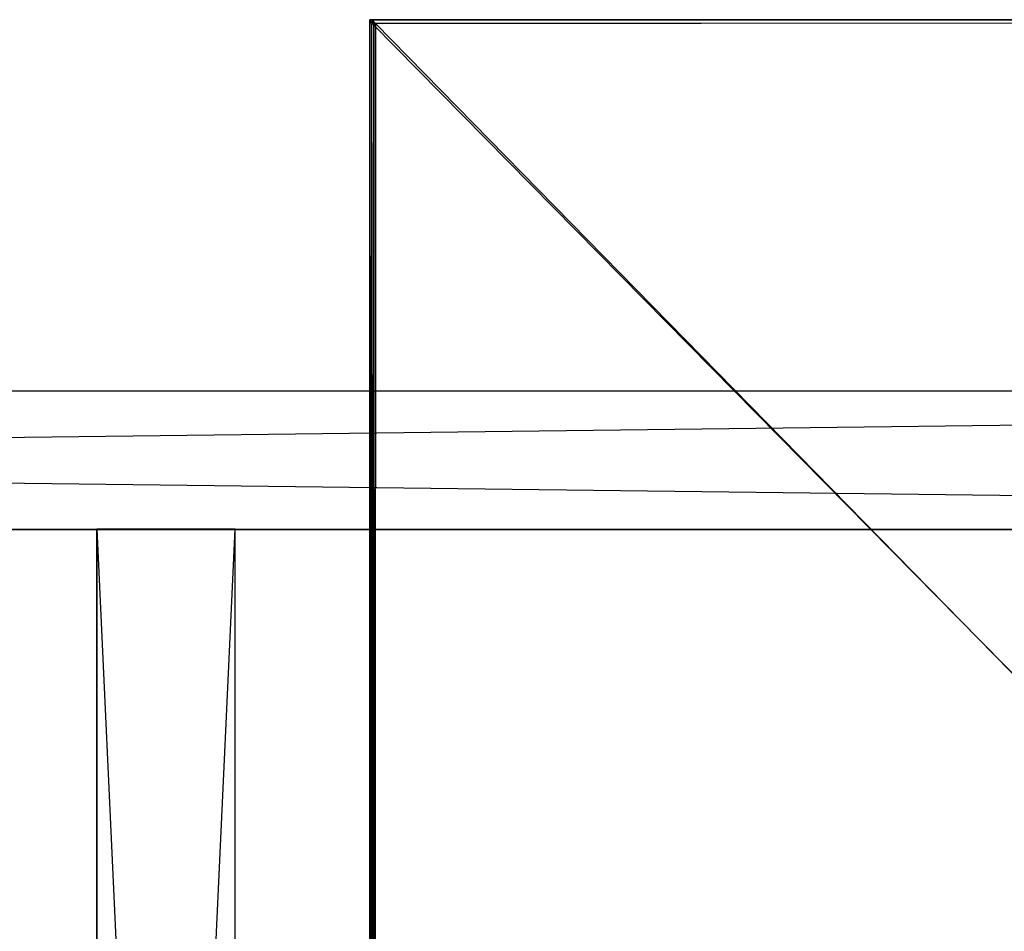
# Model space of a CAD drawing. Extents: x 0 to 1.6, y -0.5 to 0.
# Tile 33 of 43: x 1.06 to 1.19, y -0.13 to 0. Entities that reach past the tile are written whole.
import ezdxf

# ---------------------------------------------------------------- set-up
doc = ezdxf.new("R2010")
doc.units = 0
for name, color, linetype in [('L45_KORPUS_LEGATO_BO_X_15620__Y', 7, 'CONTINUOUS'), ('L46_KORPUS_LEGATO_RWT_X_15620__', 7, 'CONTINUOUS'), ('L52_KORPUS_LEGATO_MS_X_190__Y_4', 7, 'CONTINUOUS'), ('L9_PLATTE_LEGATO_0_N_B21900____', 7, 'CONTINUOUS')]:
    doc.layers.add(name, color=color, linetype=linetype)

msp = doc.modelspace()

# ---------------------------------------------------------------- linework, layer by layer
at = {"layer": 'L45_KORPUS_LEGATO_BO_X_15620__Y', "color": 8}
for points, invisible_edges in [([(1.581, -0.479458, 0.02), (0.019, -0.069958, 0.02), (0.019, -0.479458, 0.02), (1.581, -0.479458, 0.02)], 13), ([(0.019, -0.069958, 0.02), (1.581, -0.479458, 0.02), (1.581, -0.069958, 0.02), (0.019, -0.069958, 0.02)], 14), ([(1.581, -0.069958, 0.001), (0.019, -0.479458, 0.001), (0.019, -0.069958, 0.001), (1.581, -0.069958, 0.001)], 13), ([(0.019, -0.479458, 0.001), (1.581, -0.069958, 0.001), (1.581, -0.479458, 0.001), (0.019, -0.479458, 0.001)], 14), ([(0.019, -0.069958, 0.02), (1.581, -0.069958, 0.001), (0.019, -0.069958, 0.001), (0.019, -0.069958, 0.02)], 13), ([(1.581, -0.069958, 0.001), (0.019, -0.069958, 0.02), (1.581, -0.069958, 0.02), (1.581, -0.069958, 0.001)], 14)]:
    msp.add_3dface(points, dxfattribs=dict(at, invisible_edges=invisible_edges))
at = {"layer": 'L46_KORPUS_LEGATO_RWT_X_15620__', "color": 8}
for points, invisible_edges in [([(0.019, -0.050958, 0.1605), (1.581, -0.050958, 0.0005), (0.019, -0.050958, 0.0005), (0.019, -0.050958, 0.1605)], 13), ([(1.581, -0.050958, 0.0005), (0.019, -0.050958, 0.1605), (1.581, -0.050958, 0.1605), (1.581, -0.050958, 0.0005)], 14), ([(1.581, -0.050958, 0.0005), (0.019, -0.069958, 0.0005), (0.019, -0.050958, 0.0005), (1.581, -0.050958, 0.0005)], 13), ([(0.019, -0.069958, 0.0005), (1.581, -0.050958, 0.0005), (1.581, -0.069958, 0.0005), (0.019, -0.069958, 0.0005)], 14), ([(1.581, -0.069958, 0.1605), (0.019, -0.050958, 0.1605), (0.019, -0.069958, 0.1605), (1.581, -0.069958, 0.1605)], 13), ([(0.019, -0.050958, 0.1605), (1.581, -0.069958, 0.1605), (1.581, -0.050958, 0.1605), (0.019, -0.050958, 0.1605)], 14), ([(1.581, -0.069958, 0.0005), (0.019, -0.069958, 0.1605), (0.019, -0.069958, 0.0005), (1.581, -0.069958, 0.0005)], 13), ([(0.019, -0.069958, 0.1605), (1.581, -0.069958, 0.0005), (1.581, -0.069958, 0.1605), (0.019, -0.069958, 0.1605)], 14)]:
    msp.add_3dface(points, dxfattribs=dict(at, invisible_edges=invisible_edges))
at = {"layer": 'L52_KORPUS_LEGATO_MS_X_190__Y_4', "color": 8}
for points, invisible_edges in [([(1.07, -0.069937, 0.483), (1.07, -0.478937, 0.02), (1.07, -0.478937, 0.483), (1.07, -0.069937, 0.483)], 13), ([(1.07, -0.478937, 0.02), (1.07, -0.069937, 0.483), (1.07, -0.069937, 0.02), (1.07, -0.478937, 0.02)], 14), ([(1.07, -0.069937, 0.483), (1.089, -0.069937, 0.02), (1.07, -0.069937, 0.02), (1.07, -0.069937, 0.483)], 13), ([(1.089, -0.069937, 0.02), (1.07, -0.069937, 0.483), (1.089, -0.069937, 0.483), (1.089, -0.069937, 0.02)], 14), ([(1.089, -0.069937, 0.02), (1.07, -0.478937, 0.02), (1.07, -0.069937, 0.02), (1.089, -0.069937, 0.02)], 13), ([(1.07, -0.478937, 0.02), (1.089, -0.069937, 0.02), (1.089, -0.478937, 0.02), (1.07, -0.478937, 0.02)], 14), ([(1.089, -0.478937, 0.483), (1.07, -0.069937, 0.483), (1.07, -0.478937, 0.483), (1.089, -0.478937, 0.483)], 13), ([(1.07, -0.069937, 0.483), (1.089, -0.478937, 0.483), (1.089, -0.069937, 0.483), (1.07, -0.069937, 0.483)], 14), ([(1.089, -0.069937, 0.02), (1.089, -0.478937, 0.483), (1.089, -0.478937, 0.02), (1.089, -0.069937, 0.02)], 13), ([(1.089, -0.478937, 0.483), (1.089, -0.069937, 0.02), (1.089, -0.069937, 0.483), (1.089, -0.478937, 0.483)], 14)]:
    msp.add_3dface(points, dxfattribs=dict(at, invisible_edges=invisible_edges))
at = {"layer": 'L9_PLATTE_LEGATO_0_N_B21900____', "color": 8}
for points, invisible_edges in [([(1.107519, 0, 0.549556), (1.107519, -0.000343, 0.549375), (1.107519, -0.000344, 0.549555), (1.107519, 0, 0.549556)], 13), ([(1.107519, -0.000343, 0.549375), (1.107519, 0, 0.549556), (1.107519, 0, 0.549375), (1.107519, -0.000343, 0.549375)], 14), ([(1.107519, 0, 0.549375), (1.107902, 0, 0.549556), (1.107902, 0, 0.549375), (1.107519, 0, 0.549375)], 13), ([(1.107902, 0, 0.549556), (1.107519, 0, 0.549375), (1.107519, 0, 0.549556), (1.107902, 0, 0.549556)], 14), ([(1.107519, 0, 0.549556), (1.107902, 0, 0.55), (1.107902, 0, 0.549556), (1.107519, 0, 0.549556)], 13), ([(1.107902, 0, 0.55), (1.107519, 0, 0.549556), (1.107519, 0, 0.55), (1.107902, 0, 0.55)], 14), ([(1.107519, 0, 0.510552), (1.107837, 0, 0.510205), (1.107519, 0, 0.510205), (1.107519, 0, 0.510552)], 13), ([(1.107837, 0, 0.510205), (1.107519, 0, 0.510552), (1.107838, 0, 0.510552), (1.107837, 0, 0.510205)], 14), ([(1.107519, 0, 0.55), (1.107519, -0.000344, 0.549555), (1.107519, -0.00041, 0.55), (1.107519, 0, 0.55)], 13), ([(1.107519, -0.000344, 0.549555), (1.107519, 0, 0.55), (1.107519, 0, 0.549556), (1.107519, -0.000344, 0.549555)], 14), ([(1.107519, 0, 0.543233), (1.107519, -0.000335, 0.543091), (1.107519, -0.000335, 0.543247), (1.107519, 0, 0.543233)], 13), ([(1.107519, -0.000335, 0.543091), (1.107519, 0, 0.543233), (1.107519, 0, 0.543077), (1.107519, -0.000335, 0.543091)], 14), ([(1.107902, -0.00041, 0.55), (1.107519, 0, 0.55), (1.107519, -0.00041, 0.55), (1.107902, -0.00041, 0.55)], 13), ([(1.107519, 0, 0.55), (1.107902, -0.00041, 0.55), (1.107902, 0, 0.55), (1.107519, 0, 0.55)], 14), ([(1.107519, 0, 0.543596), (1.107902, 0, 0.543233), (1.107519, 0, 0.543233), (1.107519, 0, 0.543596)], 13), ([(1.107902, 0, 0.543233), (1.107519, 0, 0.543596), (1.107902, 0, 0.543596), (1.107902, 0, 0.543233)], 14), ([(1.107519, 0, 0.543596), (1.107519, -0.000335, 0.543247), (1.107519, -0.000336, 0.543609), (1.107519, 0, 0.543596)], 13), ([(1.107519, -0.000335, 0.543247), (1.107519, 0, 0.543596), (1.107519, 0, 0.543233), (1.107519, -0.000335, 0.543247)], 14), ([(1.107519, 0, 0.543077), (1.107519, -0.000258, 0.510552), (1.107519, -0.000335, 0.543091), (1.107519, 0, 0.543077)], 13), ([(1.107519, -0.000258, 0.510552), (1.107519, 0, 0.543077), (1.107519, 0, 0.510552), (1.107519, -0.000258, 0.510552)], 14), ([(1.107519, 0, 0.543233), (1.107902, 0, 0.543077), (1.107519, 0, 0.543077), (1.107519, 0, 0.543233)], 13), ([(1.107902, 0, 0.543077), (1.107519, 0, 0.543233), (1.107902, 0, 0.543233), (1.107902, 0, 0.543077)], 14), ([(1.107519, 0, 0.549375), (1.107902, 0, 0.543596), (1.107519, 0, 0.543596), (1.107519, 0, 0.549375)], 13), ([(1.107902, 0, 0.543596), (1.107519, 0, 0.549375), (1.107902, 0, 0.549375), (1.107902, 0, 0.543596)], 14), ([(1.107519, 0, 0.549375), (1.107519, -0.000336, 0.543609), (1.107519, -0.000343, 0.549375), (1.107519, 0, 0.549375)], 13), ([(1.107519, -0.000336, 0.543609), (1.107519, 0, 0.549375), (1.107519, 0, 0.543596), (1.107519, -0.000336, 0.543609)], 14), ([(1.107519, 0, 0.510552), (1.107519, -0.000257, 0.510205), (1.107519, -0.000258, 0.510552), (1.107519, 0, 0.510552)], 13), ([(1.107519, -0.000257, 0.510205), (1.107519, 0, 0.510552), (1.107519, 0, 0.510205), (1.107519, -0.000257, 0.510205)], 14), ([(1.107519, 0, 0.543077), (1.107838, 0, 0.510552), (1.107519, 0, 0.510552), (1.107519, 0, 0.543077)], 13), ([(1.107838, 0, 0.510552), (1.107519, 0, 0.543077), (1.107902, 0, 0.543077), (1.107838, 0, 0.510552)], 14), ([(1.107837, 0, 0.510205), (1.108034, -0.000515, 0.510205), (1.107519, 0, 0.510205), (1.107837, 0, 0.510205)], 13), ([(1.108034, -0.000515, 0.510205), (1.107519, -0.000257, 0.510205), (1.107519, 0, 0.510205), (1.108034, -0.000515, 0.510205)], 13), ([(1.107837, 0, 0.510205), (1.550329, -0.000021, 0.510552), (1.549808, -0.000021, 0.510205), (1.107837, 0, 0.510205)], 13), ([(1.550329, -0.000021, 0.510552), (1.107837, 0, 0.510205), (1.107838, 0, 0.510552), (1.550329, -0.000021, 0.510552)], 14), ([(1.549808, -0.000021, 0.510205), (1.108295, -0.000515, 0.510205), (1.107837, 0, 0.510205), (1.549808, -0.000021, 0.510205)], 13), ([(1.108034, -0.000515, 0.510205), (1.107837, 0, 0.510205), (1.108295, -0.000515, 0.510205), (1.108034, -0.000515, 0.510205)], 14), ([(1.107838, 0, 0.510552), (1.59917, -0.000021, 0.543077), (1.550329, -0.000021, 0.510552), (1.107838, 0, 0.510552)], 13), ([(1.59917, -0.000021, 0.543077), (1.107838, 0, 0.510552), (1.107902, 0, 0.543077), (1.59917, -0.000021, 0.543077)], 14), ([(1.107902, 0, 0.543596), (1.599404, -0.000021, 0.549321), (1.599404, -0.000021, 0.543593), (1.107902, 0, 0.543596)], 13), ([(1.599404, -0.000021, 0.549321), (1.107902, 0, 0.543596), (1.107902, 0, 0.549375), (1.599404, -0.000021, 0.549321)], 14), ([(1.107902, 0, 0.543077), (1.599404, -0.000021, 0.543233), (1.59917, -0.000021, 0.543077), (1.107902, 0, 0.543077)], 13), ([(1.599404, -0.000021, 0.543233), (1.107902, 0, 0.543077), (1.107902, 0, 0.543233), (1.599404, -0.000021, 0.543233)], 14), ([(1.107902, 0, 0.543233), (1.599404, -0.000021, 0.543593), (1.599404, -0.000021, 0.543233), (1.107902, 0, 0.543233)], 13), ([(1.599404, -0.000021, 0.543593), (1.107902, 0, 0.543233), (1.107902, 0, 0.543596), (1.599404, -0.000021, 0.543593)], 14), ([(1.598906, -0.000463, 0.55), (1.107902, 0, 0.55), (1.107902, -0.00041, 0.55), (1.598906, -0.000463, 0.55)], 13), ([(1.107902, 0, 0.55), (1.598906, -0.000463, 0.55), (1.598906, -0.000021, 0.55), (1.107902, 0, 0.55)], 14), ([(1.107902, 0, 0.549556), (1.598906, -0.000021, 0.55), (1.599404, -0.000021, 0.5495), (1.107902, 0, 0.549556)], 13), ([(1.598906, -0.000021, 0.55), (1.107902, 0, 0.549556), (1.107902, 0, 0.55), (1.598906, -0.000021, 0.55)], 14), ([(1.107902, 0, 0.549375), (1.599404, -0.000021, 0.5495), (1.599404, -0.000021, 0.549321), (1.107902, 0, 0.549375)], 13), ([(1.599404, -0.000021, 0.5495), (1.107902, 0, 0.549375), (1.107902, 0, 0.549556), (1.599404, -0.000021, 0.5495)], 14), ([(1.107519, -0.394051, 0.510205), (1.107519, -0.000258, 0.510552), (1.107519, -0.000257, 0.510205), (1.107519, -0.394051, 0.510205)], 14), ([(1.107519, -0.000257, 0.510205), (1.108034, -0.000515, 0.510205), (1.108034, -0.000911, 0.510205), (1.107519, -0.000257, 0.510205)], 14), ([(1.108034, -0.000911, 0.510205), (1.107519, -0.394051, 0.510205), (1.107519, -0.000257, 0.510205), (1.108034, -0.000911, 0.510205)], 13), ([(1.107519, -0.000258, 0.510552), (1.107519, -0.394051, 0.510205), (1.107519, -0.394196, 0.510578), (1.107519, -0.000258, 0.510552)], 13), ([(1.107519, -0.394196, 0.510578), (1.107519, -0.000335, 0.543091), (1.107519, -0.000258, 0.510552), (1.107519, -0.394196, 0.510578)], 14), ([(1.107519, -0.000335, 0.543091), (1.107519, -0.394196, 0.510578), (1.107519, -0.407856, 0.545533), (1.107519, -0.000335, 0.543091)], 13), ([(1.107519, -0.407922, 0.545701), (1.107519, -0.000336, 0.543609), (1.107519, -0.000335, 0.543247), (1.107519, -0.407922, 0.545701)], 14), ([(1.107519, -0.000335, 0.543247), (1.107519, -0.407856, 0.545533), (1.107519, -0.407922, 0.545701), (1.107519, -0.000335, 0.543247)], 13), ([(1.107519, -0.407856, 0.545533), (1.107519, -0.000335, 0.543247), (1.107519, -0.000335, 0.543091), (1.107519, -0.407856, 0.545533)], 14), ([(1.107519, -0.408005, 0.545915), (1.107519, -0.000343, 0.549375), (1.107519, -0.000336, 0.543609), (1.107519, -0.408005, 0.545915)], 14), ([(1.107519, -0.000336, 0.543609), (1.107519, -0.407922, 0.545701), (1.107519, -0.408005, 0.545915), (1.107519, -0.000336, 0.543609)], 13), ([(1.107519, -0.000343, 0.549375), (1.107519, -0.408005, 0.545915), (1.107519, -0.409331, 0.549328), (1.107519, -0.000343, 0.549375)], 13), ([(1.107519, -0.409331, 0.549328), (1.107519, -0.000344, 0.549555), (1.107519, -0.000343, 0.549375), (1.107519, -0.409331, 0.549328)], 14), ([(1.107519, -0.000344, 0.549555), (1.107519, -0.409331, 0.549328), (1.107519, -0.409372, 0.549435), (1.107519, -0.000344, 0.549555)], 13), ([(1.107519, -0.409372, 0.549435), (1.107519, -0.00041, 0.55), (1.107519, -0.000344, 0.549555), (1.107519, -0.409372, 0.549435)], 14), ([(1.107519, -0.00041, 0.55), (1.107519, -0.409372, 0.549435), (1.107519, -0.409594, 0.55), (1.107519, -0.00041, 0.55)], 13), ([(1.107708, -0.000599, 0.55), (1.107902, -0.00041, 0.55), (1.107519, -0.00041, 0.55), (1.107708, -0.000599, 0.55)], 13), ([(1.107708, -0.409596, 0.55), (1.107519, -0.00041, 0.55), (1.107519, -0.409594, 0.55), (1.107708, -0.409596, 0.55)], 13), ([(1.107519, -0.00041, 0.55), (1.107708, -0.409596, 0.55), (1.107708, -0.000599, 0.55), (1.107519, -0.00041, 0.55)], 14), ([(1.107519, -0.394051, 0.510205), (1.108034, -0.000911, 0.510205), (1.108034, -0.394056, 0.510205), (1.107519, -0.394051, 0.510205)], 14), ([(1.107902, -0.00041, 0.55), (1.107708, -0.000599, 0.55), (1.107902, -0.000599, 0.55), (1.107902, -0.00041, 0.55)], 14), ([(1.107708, -0.409596, 0.55), (1.599336, -0.499333, 0.55), (1.107708, -0.000599, 0.55), (1.107708, -0.409596, 0.55)], 10), ([(1.107708, -0.000599, 0.55), (1.599336, -0.499333, 0.55), (1.107902, -0.000599, 0.55), (1.107708, -0.000599, 0.55)], 13), ([(1.598906, -0.000652, 0.55), (1.107902, -0.00041, 0.55), (1.107902, -0.000599, 0.55), (1.598906, -0.000652, 0.55)], 13), ([(1.107902, -0.00041, 0.55), (1.598906, -0.000652, 0.55), (1.598906, -0.000463, 0.55), (1.107902, -0.00041, 0.55)], 14), ([(1.107902, -0.000599, 0.55), (1.599336, -0.499333, 0.55), (1.598906, -0.000652, 0.55), (1.107902, -0.000599, 0.55)], 14), ([(1.108295, -0.000515, 0.510205), (1.108034, -0.000911, 0.510205), (1.108034, -0.000515, 0.510205), (1.108295, -0.000515, 0.510205)], 13), ([(1.108034, -0.000911, 0.510205), (1.108295, -0.000515, 0.510205), (1.108034, -0.394056, 0.510205), (1.108034, -0.000911, 0.510205)], 10), ([(1.108034, -0.394056, 0.510205), (1.108295, -0.000515, 0.510205), (1.108034, -0.395145, 0.510205), (1.108034, -0.394056, 0.510205)], 13), ([(1.549194, -0.450441, 0.510205), (1.108034, -0.395145, 0.510205), (1.108295, -0.000515, 0.510205), (1.549194, -0.450441, 0.510205)], 13), ([(1.108295, -0.000515, 0.510205), (1.549808, -0.000021, 0.510205), (1.549808, -0.000537, 0.510205), (1.108295, -0.000515, 0.510205)], 14), ([(1.549194, -0.450441, 0.510205), (1.108295, -0.000515, 0.510205), (1.549808, -0.000537, 0.510205), (1.549194, -0.450441, 0.510205)], 10)]:
    msp.add_3dface(points, dxfattribs=dict(at, invisible_edges=invisible_edges))

doc.saveas('drawing.dxf')
